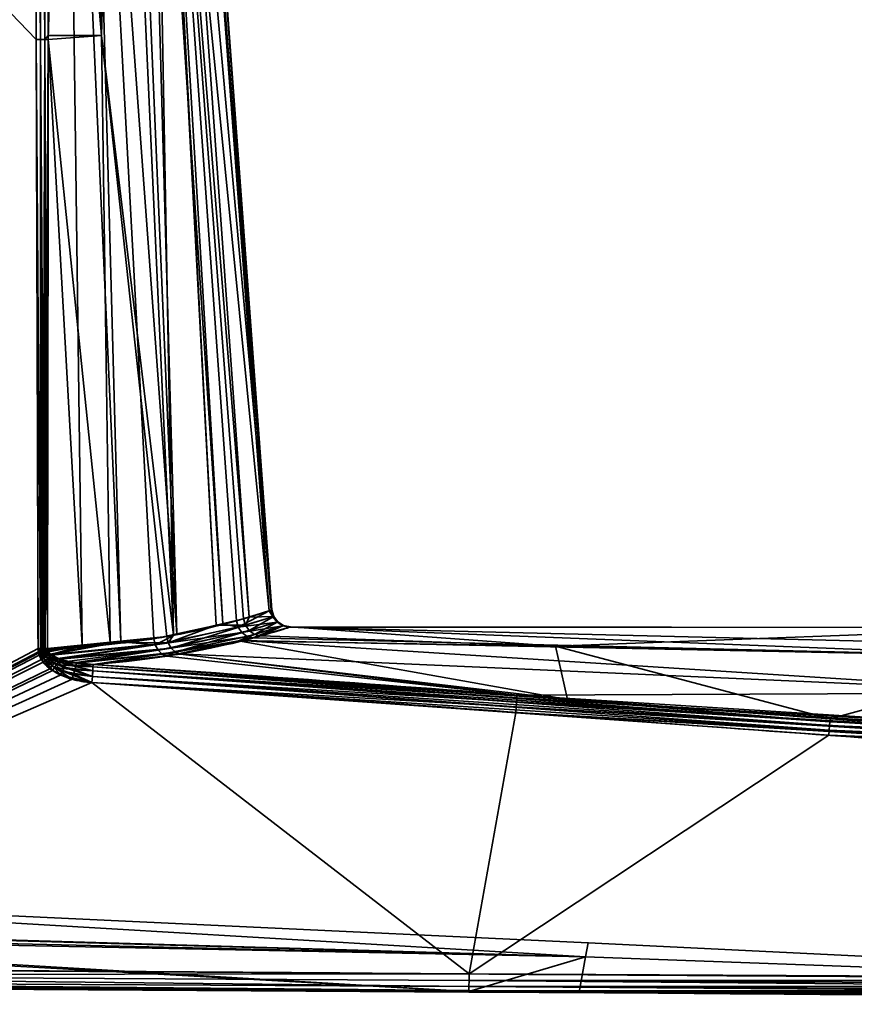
# Model space of a CAD drawing. Header units: millimetres. Extents: x -309 to 8059, y -96 to 57.
# Tile 3 of 99: x -248 to -225, y -93 to -67. Entities that reach past the tile are written whole.
import ezdxf

# ---------------------------------------------------------------- set-up
doc = ezdxf.new("R2010")
doc.units = ezdxf.units.MM
doc.layers.add('151', color=7, linetype='Continuous', true_color=0xffffff)

# ---------------------------------------------------------------- blocks, each defined once
blk = doc.blocks.new('UG_SURFACE_004')
at = {"layer": '151', "color": 251, "linetype": 'Continuous', "lineweight": 35}
for points in [[(-264, -50.3, 1115), (-264, -92.446, 1115), (-247.636, -83.789, 1115), (-247.684, -67.253, 1115)], [(-247.684, -67.253, 1115), (-247.744, -50.3, 1115), (-264, -50.3, 1115)], [(-264, -50.3, 1093), (-247.744, -50.3, 1093), (-247.684, -67.253, 1093)], [(-247.684, -67.253, 1093), (-247.636, -83.789, 1093), (-264, -92.446, 1093), (-264, -50.3, 1093)], [(-247.744, -50.3, 1115), (-247.684, -67.253, 1115), (-247.567, -67.253, 1114.986)], [(-247.567, -67.253, 1114.986), (-247.594, -50.3, 1114.974), (-247.744, -50.3, 1115)], [(-247.684, -67.253, 1093), (-247.744, -50.3, 1093), (-247.625, -50.3, 1093.014)], [(-247.625, -50.3, 1093.014), (-247.567, -67.253, 1093.014), (-247.684, -67.253, 1093)], [(-247.625, -50.3, 1093.014), (-247.596, -50.3, 1093.027), (-247.567, -67.253, 1093.014)], [(-247.596, -50.3, 1093.027), (-247.471, -50.3, 1093.081), (-247.455, -67.252, 1093.055)], [(-247.455, -67.252, 1093.055), (-247.567, -67.253, 1093.014), (-247.596, -50.3, 1093.027)], [(-247.579, -50.3, 1114.972), (-247.594, -50.3, 1114.974), (-247.567, -67.253, 1114.986)], [(-247.579, -50.3, 1114.972), (-247.567, -67.253, 1114.986), (-247.455, -67.252, 1114.944)], [(-247.455, -67.252, 1114.944), (-247.46, -50.3, 1114.906), (-247.579, -50.3, 1114.972)], [(-247.471, -50.3, 1093.081), (-247.459, -50.3, 1093.092), (-247.455, -67.252, 1093.055)], [(-247.432, -50.3, 1114.89), (-247.46, -50.3, 1114.906), (-247.455, -67.252, 1114.944)], [(-247.459, -50.3, 1093.092), (-247.348, -50.3, 1093.195), (-247.357, -67.252, 1093.122)], [(-247.357, -67.252, 1093.122), (-247.455, -67.252, 1093.055), (-247.459, -50.3, 1093.092)], [(-247.432, -50.3, 1114.89), (-247.455, -67.252, 1114.944), (-247.357, -67.145, 1114.878)], [(-247.357, -67.145, 1114.878), (-247.348, -50.3, 1114.805), (-247.432, -50.3, 1114.89)], [(-246.885, -50.3, 1094.032), (-246.442, -83.701, 1093.844), (-247.357, -67.252, 1093.122)], [(-247.348, -50.3, 1114.805), (-247.357, -67.145, 1114.878), (-245.913, -67.145, 1113.426)], [(-247.357, -67.252, 1093.122), (-247.348, -50.3, 1093.195), (-246.885, -50.3, 1094.032)], [(-245.913, -67.145, 1113.426), (-246.473, -50.3, 1113.145), (-247.348, -50.3, 1114.805)], [(-246.885, -50.3, 1094.032), (-246.296, -50.3, 1095.096), (-245.389, -83.604, 1094.712)], [(-245.389, -83.604, 1094.712), (-246.442, -83.701, 1093.844), (-246.885, -50.3, 1094.032)], [(-245.466, -50.3, 1111.238), (-246.473, -50.3, 1113.145), (-245.913, -67.145, 1113.426)], [(-246.296, -50.3, 1095.096), (-245.276, -50.3, 1096.939), (-243.869, -83.385, 1096.452)], [(-243.869, -83.385, 1096.452), (-244.492, -83.52, 1095.452), (-246.296, -50.3, 1095.096)], [(-244.492, -83.52, 1095.452), (-245.389, -83.604, 1094.712), (-246.296, -50.3, 1095.096)], [(-245.913, -67.145, 1113.426), (-243.959, -83.42, 1111.814), (-245.466, -50.3, 1111.238)], [(-244.566, -50.3, 1109.53), (-245.466, -50.3, 1111.238), (-243.959, -83.42, 1111.814)], [(-243.869, -83.385, 1096.452), (-245.276, -50.3, 1096.939), (-244.799, -50.3, 1097.801)], [(-244.799, -50.3, 1097.801), (-244.591, -50.3, 1098.902), (-242.62, -83.114, 1098.457)], [(-242.62, -83.114, 1098.457), (-243.869, -83.385, 1096.452), (-244.799, -50.3, 1097.801)], [(-244.591, -50.3, 1098.902), (-243.799, -50.3, 1103.086), (-241.36, -82.76, 1102.975)], [(-241.36, -82.76, 1102.975), (-242.248, -83.033, 1099.055), (-244.591, -50.3, 1098.902)], [(-242.248, -83.033, 1099.055), (-242.62, -83.114, 1098.457), (-244.591, -50.3, 1098.902)], [(-244.566, -50.3, 1109.53), (-243.959, -83.42, 1111.814), (-242.801, -83.151, 1109.764)], [(-242.801, -83.151, 1109.764), (-244.54, -50.3, 1109.361), (-244.566, -50.3, 1109.53)], [(-244.54, -50.3, 1109.361), (-242.055, -82.978, 1108.443), (-241.904, -82.931, 1107.623)], [(-244.54, -50.3, 1109.361), (-242.801, -83.151, 1109.764), (-242.055, -82.978, 1108.443)], [(-241.904, -82.931, 1107.623), (-244.227, -50.3, 1107.267), (-244.54, -50.3, 1109.361)], [(-244.227, -50.3, 1107.267), (-241.904, -82.931, 1107.623), (-241.285, -82.736, 1104.244)], [(-241.285, -82.736, 1104.244), (-243.688, -50.3, 1103.672), (-244.227, -50.3, 1107.267)], [(-241.306, -82.743, 1103.216), (-243.799, -50.3, 1103.086), (-243.688, -50.3, 1103.672)], [(-241.306, -82.743, 1103.216), (-241.36, -82.76, 1102.975), (-243.799, -50.3, 1103.086)], [(-243.688, -50.3, 1103.672), (-241.285, -82.736, 1104.244), (-241.306, -82.743, 1103.216)], [(-247.684, -67.253, 1115), (-247.636, -83.789, 1115), (-247.569, -83.789, 1114.994)], [(-247.569, -83.789, 1114.994), (-247.567, -67.253, 1114.986), (-247.684, -67.253, 1115)], [(-247.569, -83.789, 1093.006), (-247.684, -67.253, 1093), (-247.567, -67.253, 1093.014)], [(-247.569, -83.789, 1093.006), (-247.636, -83.789, 1093), (-247.684, -67.253, 1093)], [(-247.569, -83.789, 1114.994), (-247.547, -83.789, 1114.992), (-247.567, -67.253, 1114.986)], [(-247.567, -67.253, 1093.014), (-247.547, -83.789, 1093.008), (-247.569, -83.789, 1093.006)], [(-247.504, -83.789, 1114.98), (-247.455, -67.252, 1114.944), (-247.567, -67.253, 1114.986)], [(-247.567, -67.253, 1093.014), (-247.455, -67.252, 1093.055), (-247.461, -83.789, 1093.032)], [(-247.567, -67.253, 1114.986), (-247.547, -83.789, 1114.992), (-247.504, -83.789, 1114.98)], [(-247.461, -83.789, 1093.032), (-247.504, -83.789, 1093.02), (-247.567, -67.253, 1093.014)], [(-247.504, -83.789, 1093.02), (-247.547, -83.789, 1093.008), (-247.567, -67.253, 1093.014)], [(-247.504, -83.789, 1114.98), (-247.461, -83.789, 1114.968), (-247.455, -67.252, 1114.944)], [(-247.455, -67.252, 1114.944), (-247.461, -83.789, 1114.968), (-247.441, -83.788, 1114.959)], [(-247.441, -83.788, 1093.041), (-247.461, -83.789, 1093.032), (-247.455, -67.252, 1093.055)], [(-247.455, -67.252, 1114.944), (-247.357, -67.252, 1114.878), (-247.357, -67.145, 1114.878)], [(-247.441, -83.788, 1114.959), (-247.357, -67.252, 1114.878), (-247.455, -67.252, 1114.944)], [(-247.455, -67.252, 1093.055), (-247.357, -67.252, 1093.122), (-247.38, -83.788, 1093.07)], [(-247.38, -83.788, 1093.07), (-247.441, -83.788, 1093.041), (-247.455, -67.252, 1093.055)], [(-247.441, -83.788, 1114.959), (-247.38, -83.788, 1114.93), (-247.357, -67.252, 1114.878)], [(-246.442, -83.701, 1093.844), (-247.38, -83.788, 1093.07), (-247.357, -67.252, 1093.122)], [(-247.357, -67.252, 1114.878), (-247.38, -83.788, 1114.93), (-245.676, -83.617, 1113.461)], [(-245.913, -67.145, 1113.426), (-247.357, -67.145, 1114.878), (-247.357, -67.252, 1114.878)], [(-245.676, -83.617, 1113.461), (-245.913, -67.145, 1113.426), (-247.357, -67.252, 1114.878)], [(-245.913, -67.145, 1113.426), (-245.676, -83.617, 1113.461), (-244.143, -83.462, 1112.14)], [(-244.143, -83.462, 1112.14), (-243.959, -83.42, 1111.814), (-245.913, -67.145, 1113.426)], [(-242.2, -83.208, 1099.055), (-242.248, -83.033, 1099.055), (-241.36, -82.76, 1102.975)], [(-241.36, -82.76, 1102.975), (-241.258, -82.923, 1103.216), (-242.2, -83.208, 1099.055)], [(-241.237, -82.916, 1104.244), (-241.285, -82.736, 1104.244), (-241.904, -82.931, 1107.623)], [(-241.36, -82.76, 1102.975), (-241.306, -82.743, 1103.216), (-241.258, -82.923, 1103.216)], [(-241.306, -82.743, 1103.216), (-241.285, -82.736, 1104.244), (-241.237, -82.916, 1104.244)], [(-241.237, -82.916, 1104.244), (-241.258, -82.923, 1103.216), (-241.306, -82.743, 1103.216)], [(-243.869, -83.385, 1096.452), (-242.62, -83.114, 1098.457), (-242.2, -83.208, 1099.055), (-244.453, -83.688, 1095.441)], [(-242.007, -83.154, 1108.442), (-242.055, -82.978, 1108.443), (-242.801, -83.151, 1109.764)], [(-242.62, -83.114, 1098.457), (-242.248, -83.033, 1099.055), (-242.2, -83.208, 1099.055)], [(-242.2, -83.208, 1099.055), (-241.258, -82.923, 1103.216), (-241.147, -83.073, 1103.213)], [(-241.147, -83.073, 1103.213), (-242.099, -83.355, 1099.03), (-242.2, -83.208, 1099.055)], [(-242.099, -83.355, 1099.03), (-241.147, -83.073, 1103.213), (-240.99, -83.172, 1103.205)], [(-241.904, -82.931, 1107.623), (-242.055, -82.978, 1108.443), (-242.007, -83.154, 1108.442)], [(-241.904, -82.931, 1107.623), (-242.007, -83.154, 1108.442), (-241.237, -82.916, 1104.244)], [(-241.237, -82.916, 1104.244), (-242.007, -83.154, 1108.442), (-241.904, -83.301, 1108.464)], [(-241.904, -83.301, 1108.464), (-241.126, -83.066, 1104.245), (-241.237, -82.916, 1104.244)], [(-241.126, -83.066, 1104.245), (-241.904, -83.301, 1108.464), (-241.759, -83.402, 1108.506)], [(-241.759, -83.402, 1108.506), (-240.968, -83.165, 1104.248), (-241.126, -83.066, 1104.245)], [(-241.258, -82.923, 1103.216), (-241.237, -82.916, 1104.244), (-241.126, -83.066, 1104.245)], [(-241.126, -83.066, 1104.245), (-241.147, -83.073, 1103.213), (-241.258, -82.923, 1103.216)], [(-241.147, -83.073, 1103.213), (-241.126, -83.066, 1104.245), (-240.968, -83.165, 1104.248)], [(-240.968, -83.165, 1104.248), (-240.99, -83.172, 1103.205), (-241.147, -83.073, 1103.213)], [(-244.453, -83.688, 1095.441), (-244.492, -83.52, 1095.452), (-243.869, -83.385, 1096.452)], [(-244.453, -83.688, 1095.441), (-242.2, -83.208, 1099.055), (-242.099, -83.355, 1099.03)], [(-242.099, -83.355, 1099.03), (-244.376, -83.834, 1095.392), (-244.453, -83.688, 1095.441)], [(-244.376, -83.834, 1095.392), (-242.099, -83.355, 1099.03), (-241.957, -83.457, 1098.984)], [(-244.103, -83.63, 1112.148), (-242.007, -83.154, 1108.442), (-242.801, -83.151, 1109.764)], [(-242.801, -83.151, 1109.764), (-243.959, -83.42, 1111.814), (-244.103, -83.63, 1112.148)], [(-242.007, -83.154, 1108.442), (-244.103, -83.63, 1112.148), (-244.021, -83.776, 1112.194)], [(-244.021, -83.776, 1112.194), (-241.904, -83.301, 1108.464), (-242.007, -83.154, 1108.442)], [(-241.904, -83.301, 1108.464), (-244.021, -83.776, 1112.194), (-243.908, -83.882, 1112.272)], [(-243.908, -83.882, 1112.272), (-241.759, -83.402, 1108.506), (-241.904, -83.301, 1108.464)], [(-242.189, -83.578, 1109.604), (-241.759, -83.402, 1108.506), (-243.908, -83.882, 1112.272)], [(-242.189, -83.578, 1109.604), (-241.591, -83.443, 1108.562), (-241.759, -83.402, 1108.506)], [(-240.99, -83.172, 1103.205), (-241.957, -83.457, 1098.984), (-242.099, -83.355, 1099.03)], [(-241.793, -83.499, 1098.922), (-241.957, -83.457, 1098.984), (-240.99, -83.172, 1103.205)], [(-240.99, -83.172, 1103.205), (-240.807, -83.206, 1103.195), (-241.793, -83.499, 1098.922)], [(-219.996, -84.025, 1098.166), (-241.793, -83.499, 1098.922), (-240.807, -83.206, 1103.195)], [(-240.968, -83.165, 1104.248), (-241.759, -83.402, 1108.506), (-241.591, -83.443, 1108.562)], [(-241.591, -83.443, 1108.562), (-240.785, -83.199, 1104.251), (-240.968, -83.165, 1104.248)], [(-240.785, -83.199, 1104.251), (-241.591, -83.443, 1108.562), (-233.588, -83.725, 1109.694)], [(-240.99, -83.172, 1103.205), (-240.968, -83.165, 1104.248), (-240.79, -83.201, 1103.999)], [(-240.79, -83.201, 1103.999), (-240.807, -83.206, 1103.195), (-240.99, -83.172, 1103.205)], [(-240.968, -83.165, 1104.248), (-240.785, -83.199, 1104.251), (-240.79, -83.201, 1103.999)], [(-240.807, -83.206, 1103.195), (-240.79, -83.201, 1103.999), (-220.093, -83.211, 1103.999)], [(-220.093, -83.211, 1103.999), (-192.639, -84.375, 1098.026), (-240.807, -83.206, 1103.195)], [(-240.807, -83.206, 1103.195), (-192.639, -84.375, 1098.026), (-219.996, -84.025, 1098.166)], [(-220.093, -83.211, 1103.999), (-240.79, -83.201, 1103.999), (-240.785, -83.199, 1104.251)], [(-220.093, -83.211, 1103.999), (-240.785, -83.199, 1104.251), (-233.588, -83.725, 1109.694)], [(-233.588, -83.725, 1109.694), (-219.996, -84.024, 1109.832), (-220.093, -83.211, 1103.999)], [(-245.676, -83.617, 1113.461), (-247.38, -83.788, 1114.93), (-247.368, -83.85, 1114.927)], [(-247.368, -83.85, 1114.927), (-247.303, -83.936, 1114.911), (-245.676, -83.617, 1113.461)], [(-247.303, -83.936, 1114.911), (-247.275, -83.953, 1114.904), (-245.676, -83.617, 1113.461)], [(-247.277, -83.953, 1093.096), (-246.442, -83.701, 1093.844), (-245.389, -83.604, 1094.712)], [(-245.389, -83.604, 1094.712), (-244.453, -83.688, 1095.441), (-247.277, -83.953, 1093.096)], [(-247.275, -83.953, 1114.904), (-244.103, -83.63, 1112.148), (-245.676, -83.617, 1113.461)], [(-244.103, -83.63, 1112.148), (-247.275, -83.953, 1114.904), (-247.101, -84.056, 1114.858)], [(-247.101, -84.056, 1114.858), (-244.021, -83.776, 1112.194), (-244.103, -83.63, 1112.148)], [(-244.103, -83.63, 1112.148), (-244.143, -83.462, 1112.14), (-245.676, -83.617, 1113.461)], [(-245.389, -83.604, 1094.712), (-244.492, -83.52, 1095.452), (-244.453, -83.688, 1095.441)], [(-241.957, -83.457, 1098.984), (-244.267, -83.94, 1095.311), (-244.376, -83.834, 1095.392)], [(-244.267, -83.94, 1095.311), (-241.957, -83.457, 1098.984), (-242.128, -83.57, 1098.392)], [(-242.128, -83.57, 1098.392), (-243.828, -83.928, 1095.703), (-244.267, -83.94, 1095.311)], [(-243.959, -83.42, 1111.814), (-244.143, -83.462, 1112.14), (-244.103, -83.63, 1112.148)], [(-243.908, -83.882, 1112.272), (-243.777, -83.935, 1112.371), (-242.189, -83.578, 1109.604)], [(-219.88, -84.991, 1095.494), (-243.828, -83.928, 1095.703), (-242.128, -83.57, 1098.392)], [(-242.189, -83.578, 1109.604), (-243.777, -83.935, 1112.371), (-233.261, -85.17, 1114.677)], [(-241.591, -83.443, 1108.562), (-242.189, -83.578, 1109.604), (-233.588, -83.725, 1109.694)], [(-233.261, -85.17, 1114.677), (-233.588, -83.725, 1109.694), (-242.189, -83.578, 1109.604)], [(-241.957, -83.457, 1098.984), (-241.793, -83.499, 1098.922), (-242.128, -83.57, 1098.392)], [(-219.996, -84.025, 1098.166), (-242.128, -83.57, 1098.392), (-241.793, -83.499, 1098.922)], [(-242.128, -83.57, 1098.392), (-219.996, -84.025, 1098.166), (-219.88, -84.991, 1095.494)], [(-264, -92.446, 1115), (-247.621, -83.912, 1115), (-247.636, -83.789, 1115)], [(-247.636, -83.789, 1093), (-247.628, -83.88, 1093), (-264, -92.446, 1093)], [(-247.628, -83.88, 1093), (-247.604, -83.967, 1093), (-264, -92.446, 1093)], [(-264, -92.446, 1115), (-247.545, -84.087, 1115), (-247.621, -83.912, 1115)], [(-247.569, -83.789, 1114.994), (-247.636, -83.789, 1115), (-247.621, -83.912, 1115)], [(-247.628, -83.88, 1093), (-247.636, -83.789, 1093), (-247.569, -83.789, 1093.006)], [(-247.569, -83.789, 1093.006), (-247.561, -83.868, 1093.005), (-247.628, -83.88, 1093)], [(-247.604, -83.967, 1093), (-247.628, -83.88, 1093), (-247.561, -83.868, 1093.005)], [(-247.621, -83.912, 1115), (-247.554, -83.896, 1114.995), (-247.569, -83.789, 1114.994)], [(-247.554, -83.896, 1114.995), (-247.621, -83.912, 1115), (-247.545, -84.087, 1115)], [(-247.561, -83.868, 1093.005), (-247.538, -83.944, 1093.005), (-247.604, -83.967, 1093)], [(-247.547, -83.789, 1114.992), (-247.569, -83.789, 1114.994), (-247.554, -83.896, 1114.995)], [(-247.561, -83.868, 1093.005), (-247.569, -83.789, 1093.006), (-247.547, -83.789, 1093.008)], [(-247.496, -83.856, 1093.018), (-247.561, -83.868, 1093.005), (-247.547, -83.789, 1093.008)], [(-247.561, -83.868, 1093.005), (-247.496, -83.856, 1093.018), (-247.474, -83.921, 1093.019)], [(-247.474, -83.921, 1093.019), (-247.538, -83.944, 1093.005), (-247.561, -83.868, 1093.005)], [(-247.554, -83.896, 1114.995), (-247.49, -83.88, 1114.981), (-247.504, -83.789, 1114.98)], [(-247.504, -83.789, 1114.98), (-247.547, -83.789, 1114.992), (-247.554, -83.896, 1114.995)], [(-247.49, -83.88, 1114.981), (-247.554, -83.896, 1114.995), (-247.481, -84.047, 1114.994)], [(-247.545, -84.087, 1115), (-247.481, -84.047, 1114.994), (-247.554, -83.896, 1114.995)], [(-247.547, -83.789, 1093.008), (-247.504, -83.789, 1093.02), (-247.496, -83.856, 1093.018)], [(-247.538, -83.944, 1093.005), (-247.474, -83.921, 1093.019), (-247.37, -84.06, 1093.026)], [(-247.461, -83.789, 1114.968), (-247.504, -83.789, 1114.98), (-247.49, -83.88, 1114.981)], [(-247.496, -83.856, 1093.018), (-247.504, -83.789, 1093.02), (-247.461, -83.789, 1093.032)], [(-247.461, -83.789, 1093.032), (-247.433, -83.844, 1093.041), (-247.496, -83.856, 1093.018)], [(-247.496, -83.856, 1093.018), (-247.433, -83.844, 1093.041), (-247.412, -83.898, 1093.043)], [(-247.412, -83.898, 1093.043), (-247.474, -83.921, 1093.019), (-247.496, -83.856, 1093.018)], [(-247.461, -83.789, 1114.968), (-247.49, -83.88, 1114.981), (-247.427, -83.864, 1114.959)], [(-247.427, -83.864, 1114.959), (-247.49, -83.88, 1114.981), (-247.418, -84.008, 1114.977)], [(-247.481, -84.047, 1114.994), (-247.418, -84.008, 1114.977), (-247.49, -83.88, 1114.981)], [(-247.474, -83.921, 1093.019), (-247.412, -83.898, 1093.043), (-247.312, -84.014, 1093.057)], [(-247.312, -84.014, 1093.057), (-247.37, -84.06, 1093.026), (-247.474, -83.921, 1093.019)], [(-247.427, -83.864, 1114.959), (-247.441, -83.788, 1114.959), (-247.461, -83.789, 1114.968)], [(-247.461, -83.789, 1093.032), (-247.441, -83.788, 1093.041), (-247.433, -83.844, 1093.041)], [(-247.38, -83.788, 1114.93), (-247.441, -83.788, 1114.959), (-247.427, -83.864, 1114.959)], [(-247.433, -83.844, 1093.041), (-247.441, -83.788, 1093.041), (-247.38, -83.788, 1093.07)], [(-247.38, -83.788, 1093.07), (-247.374, -83.834, 1093.071), (-247.433, -83.844, 1093.041)], [(-247.412, -83.898, 1093.043), (-247.433, -83.844, 1093.041), (-247.374, -83.834, 1093.071)], [(-247.427, -83.864, 1114.959), (-247.368, -83.85, 1114.927), (-247.38, -83.788, 1114.93)], [(-247.368, -83.85, 1114.927), (-247.427, -83.864, 1114.959), (-247.359, -83.971, 1114.949)], [(-247.418, -84.008, 1114.977), (-247.359, -83.971, 1114.949), (-247.427, -83.864, 1114.959)], [(-247.374, -83.834, 1093.071), (-247.354, -83.877, 1093.076), (-247.412, -83.898, 1093.043)], [(-247.312, -84.014, 1093.057), (-247.412, -83.898, 1093.043), (-247.354, -83.877, 1093.076)], [(-247.374, -83.834, 1093.071), (-247.38, -83.788, 1093.07), (-246.442, -83.701, 1093.844)], [(-247.354, -83.877, 1093.076), (-247.374, -83.834, 1093.071), (-246.442, -83.701, 1093.844)], [(-247.359, -83.971, 1114.949), (-247.303, -83.936, 1114.911), (-247.368, -83.85, 1114.927)], [(-247.275, -83.953, 1114.904), (-247.303, -83.936, 1114.911), (-247.359, -83.971, 1114.949)], [(-246.442, -83.701, 1093.844), (-247.277, -83.953, 1093.096), (-247.354, -83.877, 1093.076)], [(-247.354, -83.877, 1093.076), (-247.277, -83.953, 1093.096), (-247.312, -84.014, 1093.057)], [(-247.259, -83.971, 1093.101), (-247.277, -83.953, 1093.096), (-244.453, -83.688, 1095.441)], [(-247.042, -84.079, 1093.157), (-247.259, -83.971, 1093.101), (-244.453, -83.688, 1095.441)], [(-244.021, -83.776, 1112.194), (-247.101, -84.056, 1114.858), (-246.851, -84.137, 1114.792)], [(-244.453, -83.688, 1095.441), (-244.376, -83.834, 1095.392), (-247.042, -84.079, 1093.157)], [(-246.6, -84.185, 1093.277), (-247.042, -84.079, 1093.157), (-244.376, -83.834, 1095.392)], [(-244.021, -83.776, 1112.194), (-246.851, -84.137, 1114.792), (-246.589, -84.168, 1114.718)], [(-244.376, -83.834, 1095.392), (-244.267, -83.94, 1095.311), (-246.6, -84.185, 1093.277)], [(-246.591, -84.187, 1093.28), (-246.6, -84.185, 1093.277), (-244.267, -83.94, 1095.311)], [(-246.14, -84.221, 1093.406), (-246.591, -84.187, 1093.28), (-244.267, -83.94, 1095.311)], [(-246.589, -84.168, 1114.718), (-243.908, -83.882, 1112.272), (-244.021, -83.776, 1112.194)], [(-243.908, -83.882, 1112.272), (-246.589, -84.168, 1114.718), (-246.14, -84.221, 1114.594)], [(-246.14, -84.221, 1114.594), (-243.777, -83.935, 1112.371), (-243.908, -83.882, 1112.272)], [(-243.777, -83.935, 1112.371), (-246.14, -84.221, 1114.594), (-233.261, -85.17, 1114.677)], [(-244.267, -83.94, 1095.311), (-244.142, -83.995, 1095.206), (-246.14, -84.221, 1093.406)], [(-243.828, -83.928, 1095.703), (-244.142, -83.995, 1095.206), (-244.267, -83.94, 1095.311)], [(-234.627, -85.05, 1093.33), (-244.142, -83.995, 1095.206), (-243.828, -83.928, 1095.703)], [(-243.828, -83.928, 1095.703), (-219.88, -84.991, 1095.494), (-234.627, -85.05, 1093.33)], [(-233.588, -83.725, 1109.694), (-233.261, -85.17, 1114.677), (-226.132, -85.696, 1114.722)], [(-226.132, -85.696, 1114.722), (-219.996, -84.024, 1109.832), (-233.588, -83.725, 1109.694)], [(-247.604, -83.967, 1093), (-247.494, -84.159, 1093), (-264, -92.446, 1093)], [(-247.312, -84.334, 1115), (-247.545, -84.087, 1115), (-264, -92.446, 1115)], [(-264, -92.446, 1093), (-247.494, -84.159, 1093), (-247.244, -84.382, 1093)], [(-247.494, -84.159, 1093), (-247.604, -83.967, 1093), (-247.538, -83.944, 1093.005)], [(-247.481, -84.047, 1114.994), (-247.545, -84.087, 1115), (-247.312, -84.334, 1115)], [(-247.538, -83.944, 1093.005), (-247.431, -84.109, 1093.006), (-247.494, -84.159, 1093)], [(-247.37, -84.06, 1093.026), (-247.431, -84.109, 1093.006), (-247.538, -83.944, 1093.005)], [(-247.244, -84.382, 1093), (-247.494, -84.159, 1093), (-247.431, -84.109, 1093.006)], [(-247.418, -84.008, 1114.977), (-247.481, -84.047, 1114.994), (-247.254, -84.258, 1114.991)], [(-247.312, -84.334, 1115), (-247.254, -84.258, 1114.991), (-247.481, -84.047, 1114.994)], [(-247.431, -84.109, 1093.006), (-247.37, -84.06, 1093.026), (-247.134, -84.217, 1093.041)], [(-247.431, -84.109, 1093.006), (-247.188, -84.298, 1093.01), (-247.244, -84.382, 1093)], [(-247.134, -84.217, 1093.041), (-247.188, -84.298, 1093.01), (-247.431, -84.109, 1093.006)], [(-247.359, -83.971, 1114.949), (-247.418, -84.008, 1114.977), (-247.198, -84.184, 1114.963)], [(-247.254, -84.258, 1114.991), (-247.198, -84.184, 1114.963), (-247.418, -84.008, 1114.977)], [(-247.37, -84.06, 1093.026), (-247.312, -84.014, 1093.057), (-247.085, -84.143, 1093.091)], [(-247.085, -84.143, 1093.091), (-247.134, -84.217, 1093.041), (-247.37, -84.06, 1093.026)], [(-247.275, -83.953, 1114.904), (-247.359, -83.971, 1114.949), (-247.146, -84.116, 1114.918)], [(-247.198, -84.184, 1114.963), (-247.146, -84.116, 1114.918), (-247.359, -83.971, 1114.949)], [(-247.277, -83.953, 1093.096), (-247.259, -83.971, 1093.101), (-247.312, -84.014, 1093.057)], [(-247.085, -84.143, 1093.091), (-247.312, -84.014, 1093.057), (-247.259, -83.971, 1093.101)], [(-247.146, -84.116, 1114.918), (-247.101, -84.056, 1114.858), (-247.275, -83.953, 1114.904)], [(-247.259, -83.971, 1093.101), (-247.042, -84.079, 1093.157), (-247.085, -84.143, 1093.091)], [(-247.198, -84.184, 1114.963), (-247.254, -84.258, 1114.991), (-246.972, -84.399, 1114.986)], [(-247.146, -84.116, 1114.918), (-247.198, -84.184, 1114.963), (-246.926, -84.298, 1114.945)], [(-246.972, -84.399, 1114.986), (-246.926, -84.298, 1114.945), (-247.198, -84.184, 1114.963)], [(-247.101, -84.056, 1114.858), (-247.146, -84.116, 1114.918), (-246.885, -84.209, 1114.879)], [(-246.926, -84.298, 1114.945), (-246.885, -84.209, 1114.879), (-247.146, -84.116, 1114.918)], [(-247.134, -84.217, 1093.041), (-247.085, -84.143, 1093.091), (-246.612, -84.262, 1093.165)], [(-246.885, -84.209, 1114.879), (-246.851, -84.137, 1114.792), (-247.101, -84.056, 1114.858)], [(-246.612, -84.262, 1093.165), (-247.085, -84.143, 1093.091), (-247.042, -84.079, 1093.157)], [(-247.042, -84.079, 1093.157), (-246.6, -84.185, 1093.277), (-246.612, -84.262, 1093.165)], [(-246.885, -84.209, 1114.879), (-246.926, -84.298, 1114.945), (-246.151, -84.393, 1114.885)], [(-246.589, -84.168, 1114.718), (-246.851, -84.137, 1114.792), (-246.885, -84.209, 1114.879)], [(-246.885, -84.209, 1114.879), (-246.144, -84.282, 1114.754), (-246.589, -84.168, 1114.718)], [(-246.151, -84.393, 1114.885), (-246.144, -84.282, 1114.754), (-246.885, -84.209, 1114.879)], [(-246.6, -84.185, 1093.277), (-246.591, -84.187, 1093.28), (-246.612, -84.262, 1093.165)], [(-246.144, -84.282, 1093.246), (-246.612, -84.262, 1093.165), (-246.591, -84.187, 1093.28)], [(-246.591, -84.187, 1093.28), (-246.14, -84.221, 1093.406), (-246.144, -84.282, 1093.246)], [(-246.144, -84.282, 1114.754), (-246.14, -84.221, 1114.594), (-246.589, -84.168, 1114.718)], [(-234.627, -85.05, 1093.33), (-246.14, -84.221, 1093.406), (-244.142, -83.995, 1095.206)], [(-219.996, -84.024, 1109.832), (-226.132, -85.696, 1114.722), (-193.01, -87.145, 1114.816)], [(-264, -92.446, 1115), (-247.021, -84.505, 1115), (-247.312, -84.334, 1115)], [(-264, -92.446, 1093), (-247.244, -84.382, 1093), (-246.714, -84.618, 1093)], [(-247.254, -84.258, 1114.991), (-247.312, -84.334, 1115), (-247.021, -84.505, 1115)], [(-247.021, -84.505, 1115), (-246.972, -84.399, 1114.986), (-247.254, -84.258, 1114.991)], [(-246.714, -84.618, 1093), (-247.244, -84.382, 1093), (-247.188, -84.298, 1093.01)], [(-247.188, -84.298, 1093.01), (-247.134, -84.217, 1093.041), (-246.641, -84.364, 1093.076)], [(-247.188, -84.298, 1093.01), (-246.676, -84.486, 1093.019), (-246.714, -84.618, 1093)], [(-246.641, -84.364, 1093.076), (-246.676, -84.486, 1093.019), (-247.188, -84.298, 1093.01)], [(-246.612, -84.262, 1093.165), (-246.641, -84.364, 1093.076), (-247.134, -84.217, 1093.041)], [(-246.972, -84.399, 1114.986), (-247.021, -84.505, 1115), (-246.172, -84.711, 1115)], [(-246.926, -84.298, 1114.945), (-246.972, -84.399, 1114.986), (-246.161, -84.542, 1114.97)], [(-246.172, -84.711, 1115), (-246.161, -84.542, 1114.97), (-246.972, -84.399, 1114.986)], [(-246.161, -84.542, 1114.97), (-246.151, -84.393, 1114.885), (-246.926, -84.298, 1114.945)], [(-246.161, -84.542, 1093.03), (-246.676, -84.486, 1093.019), (-246.641, -84.364, 1093.076)], [(-246.151, -84.393, 1093.115), (-246.641, -84.364, 1093.076), (-246.612, -84.262, 1093.165)], [(-246.641, -84.364, 1093.076), (-246.151, -84.393, 1093.115), (-246.161, -84.542, 1093.03)], [(-246.612, -84.262, 1093.165), (-246.144, -84.282, 1093.246), (-246.151, -84.393, 1093.115)], [(-226.145, -85.88, 1114.925), (-246.151, -84.393, 1114.885), (-246.161, -84.542, 1114.97)], [(-246.161, -84.542, 1093.03), (-246.151, -84.393, 1093.115), (-234.64, -85.233, 1093.091)], [(-226.137, -85.774, 1114.837), (-246.144, -84.282, 1114.754), (-246.151, -84.393, 1114.885)], [(-246.151, -84.393, 1093.115), (-246.144, -84.282, 1093.246), (-234.632, -85.123, 1093.196)], [(-246.151, -84.393, 1114.885), (-226.145, -85.88, 1114.925), (-226.137, -85.774, 1114.837)], [(-234.632, -85.123, 1093.196), (-234.64, -85.233, 1093.091), (-246.151, -84.393, 1093.115)], [(-233.261, -85.17, 1114.677), (-246.14, -84.221, 1114.594), (-246.144, -84.282, 1114.754)], [(-246.144, -84.282, 1093.246), (-246.14, -84.221, 1093.406), (-234.627, -85.05, 1093.33)], [(-246.144, -84.282, 1114.754), (-226.137, -85.774, 1114.837), (-233.261, -85.17, 1114.677)], [(-234.627, -85.05, 1093.33), (-234.632, -85.123, 1093.196), (-246.144, -84.282, 1093.246)], [(-246.172, -84.711, 1115), (-247.021, -84.505, 1115), (-264, -92.446, 1115)], [(-235.933, -92.621, 1093), (-264, -92.446, 1093), (-246.714, -84.618, 1093), (-246.172, -84.711, 1093)], [(-226.164, -86.142, 1115), (-246.172, -84.711, 1115), (-264, -92.446, 1115), (-235.933, -92.621, 1115)], [(-246.172, -84.711, 1093), (-246.714, -84.618, 1093), (-246.676, -84.486, 1093.019)], [(-246.676, -84.486, 1093.019), (-246.161, -84.542, 1093.03), (-246.172, -84.711, 1093)], [(-226.154, -86.006, 1114.981), (-246.161, -84.542, 1114.97), (-246.172, -84.711, 1115)], [(-246.172, -84.711, 1093), (-246.161, -84.542, 1093.03), (-234.65, -85.369, 1093.023)], [(-246.172, -84.711, 1115), (-226.164, -86.142, 1115), (-226.154, -86.006, 1114.981)], [(-234.65, -85.369, 1093.023), (-234.661, -85.519, 1093), (-246.172, -84.711, 1093)], [(-235.933, -92.621, 1093), (-246.172, -84.711, 1093), (-234.661, -85.519, 1093)], [(-246.161, -84.542, 1114.97), (-226.154, -86.006, 1114.981), (-226.145, -85.88, 1114.925)], [(-234.64, -85.233, 1093.091), (-234.65, -85.369, 1093.023), (-246.161, -84.542, 1093.03)], [(-219.88, -84.991, 1095.494), (-219.731, -85.993, 1093.264), (-234.627, -85.05, 1093.33)], [(-234.65, -85.369, 1093.023), (-234.64, -85.233, 1093.091), (-201.521, -87.32, 1093.048)], [(-234.64, -85.233, 1093.091), (-234.632, -85.123, 1093.196), (-201.52, -87.225, 1093.107)], [(-201.52, -87.225, 1093.107), (-201.521, -87.32, 1093.048), (-234.64, -85.233, 1093.091)], [(-234.632, -85.123, 1093.196), (-234.627, -85.05, 1093.33), (-219.731, -85.993, 1093.264)], [(-201.52, -87.225, 1093.107), (-234.632, -85.123, 1093.196), (-219.731, -85.993, 1093.264)], [(-226.137, -85.774, 1114.837), (-226.132, -85.696, 1114.722), (-233.261, -85.17, 1114.677)], [(-234.661, -85.519, 1093), (-201.525, -87.534, 1093), (-201.5, -92.8, 1093), (-235.933, -92.621, 1093)], [(-234.661, -85.519, 1093), (-234.65, -85.369, 1093.023), (-201.523, -87.424, 1093.012)], [(-201.523, -87.424, 1093.012), (-201.525, -87.534, 1093), (-234.661, -85.519, 1093)], [(-201.521, -87.32, 1093.048), (-201.523, -87.424, 1093.012), (-234.65, -85.369, 1093.023)], [(-226.137, -85.774, 1114.837), (-226.145, -85.88, 1114.925), (-193.01, -87.319, 1114.952)], [(-193.01, -87.145, 1114.816), (-226.132, -85.696, 1114.722), (-226.137, -85.774, 1114.837)], [(-226.137, -85.774, 1114.837), (-193.01, -87.224, 1114.893), (-193.01, -87.145, 1114.816)], [(-193.01, -87.319, 1114.952), (-193.01, -87.224, 1114.893), (-226.137, -85.774, 1114.837)], [(-193.01, -87.423, 1114.988), (-226.154, -86.006, 1114.981), (-226.164, -86.142, 1115)], [(-226.145, -85.88, 1114.925), (-226.154, -86.006, 1114.981), (-193.01, -87.423, 1114.988)], [(-193.01, -87.423, 1114.988), (-193.01, -87.319, 1114.952), (-226.145, -85.88, 1114.925)], [(-235.933, -92.621, 1115), (-201.5, -92.8, 1115), (-193.01, -87.533, 1115), (-226.164, -86.142, 1115)], [(-226.164, -86.142, 1115), (-193.01, -87.533, 1115), (-193.01, -87.423, 1114.988)], [(-264.012, -90.311, 1104), (-232.699, -91.775, 1104), (-232.768, -92.155, 1109.564)], [(-232.768, -92.155, 1109.564), (-264.008, -91.279, 1109.683), (-264.012, -90.311, 1104)], [(-264.012, -90.311, 1104), (-264.008, -91.24, 1098.31), (-232.768, -92.155, 1098.436)], [(-232.699, -91.775, 1104), (-264.012, -90.311, 1104), (-264.012, -90.311, 1104)], [(-232.768, -92.155, 1098.436), (-232.699, -91.775, 1104), (-264.012, -90.311, 1104)], [(-232.768, -92.155, 1098.436), (-264.008, -91.24, 1098.31), (-264.007, -91.439, 1097.089)], [(-264.007, -91.536, 1111.195), (-264.008, -91.279, 1109.683), (-232.768, -92.155, 1109.564)], [(-264.007, -91.439, 1097.089), (-264.002, -92.887, 1093.736), (-235.936, -93.1, 1093.644)], [(-235.936, -93.1, 1093.644), (-232.768, -92.155, 1098.436), (-264.007, -91.439, 1097.089)], [(-264.007, -91.536, 1111.195), (-232.768, -92.155, 1109.564), (-235.936, -93.1, 1114.356)], [(-235.936, -93.1, 1114.356), (-264.002, -92.887, 1114.264), (-264.007, -91.536, 1111.195)], [(-232.699, -91.775, 1104), (-232.768, -92.155, 1098.436), (-201.521, -93.299, 1098.581)], [(-201.521, -93.299, 1109.419), (-232.768, -92.155, 1109.564), (-232.699, -91.775, 1104)], [(-201.521, -93.299, 1098.581), (-201.521, -93.299, 1104), (-232.699, -91.775, 1104)], [(-232.699, -91.775, 1104), (-201.521, -93.299, 1104), (-201.521, -93.299, 1109.419)], [(-232.768, -92.155, 1109.564), (-232.945, -93.117, 1114.368), (-235.936, -93.1, 1114.356)], [(-235.936, -93.1, 1093.644), (-232.945, -93.117, 1093.632), (-232.768, -92.155, 1098.436)], [(-201.521, -93.3, 1114.5), (-232.945, -93.117, 1114.368), (-232.768, -92.155, 1109.564)], [(-232.768, -92.155, 1098.436), (-232.945, -93.117, 1093.632), (-201.521, -93.3, 1093.5)], [(-201.521, -93.3, 1093.5), (-201.521, -93.299, 1098.581), (-232.768, -92.155, 1098.436)], [(-232.768, -92.155, 1109.564), (-201.521, -93.299, 1109.419), (-201.521, -93.3, 1114.5)], [(-235.933, -92.621, 1115), (-264, -92.446, 1115), (-264.001, -92.647, 1114.958)], [(-264.001, -92.647, 1093.042), (-264, -92.446, 1093), (-235.933, -92.621, 1093)], [(-264.001, -92.647, 1114.958), (-235.934, -92.803, 1114.966), (-235.933, -92.621, 1115)], [(-235.933, -92.621, 1093), (-235.934, -92.803, 1093.034), (-264.001, -92.647, 1093.042)], [(-235.934, -92.803, 1114.966), (-264.001, -92.647, 1114.958), (-264.001, -92.648, 1114.957)], [(-264.001, -92.648, 1093.043), (-264.001, -92.647, 1093.042), (-235.934, -92.803, 1093.034)], [(-264.001, -92.648, 1114.957), (-235.935, -92.96, 1114.867), (-235.934, -92.803, 1114.966)], [(-264.001, -92.648, 1114.957), (-264.001, -92.814, 1114.839), (-235.935, -92.96, 1114.867)], [(-264.001, -92.648, 1093.043), (-235.934, -92.803, 1093.034), (-235.935, -92.96, 1093.132)], [(-235.935, -92.96, 1093.132), (-264.001, -92.814, 1093.161), (-264.001, -92.648, 1093.043)], [(-201.5, -92.8, 1115), (-235.933, -92.621, 1115), (-235.934, -92.803, 1114.966)], [(-235.934, -92.803, 1093.034), (-235.933, -92.621, 1093), (-201.5, -92.8, 1093)], [(-264.001, -92.814, 1114.839), (-264.002, -92.919, 1114.664), (-235.936, -93.07, 1114.719)], [(-235.936, -93.07, 1093.281), (-264.002, -92.919, 1093.336), (-264.001, -92.815, 1093.163)], [(-264.002, -92.943, 1114.456), (-264.002, -92.887, 1114.264), (-235.936, -93.1, 1114.356)], [(-235.936, -93.1, 1093.644), (-264.002, -92.887, 1093.736), (-264.002, -92.943, 1093.544)], [(-235.936, -93.07, 1114.719), (-264.002, -92.919, 1114.664), (-264.002, -92.919, 1114.66)], [(-264.002, -92.919, 1114.66), (-235.936, -93.119, 1114.54), (-235.936, -93.07, 1114.719)], [(-264.002, -92.919, 1114.66), (-264.002, -92.945, 1114.46), (-235.936, -93.119, 1114.54)], [(-264.002, -92.919, 1093.336), (-235.936, -93.07, 1093.281), (-235.936, -93.119, 1093.46)], [(-235.936, -93.119, 1093.46), (-264.002, -92.945, 1093.54), (-264.002, -92.919, 1093.336)], [(-264.002, -92.945, 1114.46), (-264.002, -92.943, 1114.456), (-235.936, -93.1, 1114.356)], [(-235.936, -93.1, 1093.644), (-264.002, -92.943, 1093.544), (-264.002, -92.945, 1093.54)], [(-235.936, -93.1, 1114.356), (-235.936, -93.119, 1114.54), (-264.002, -92.945, 1114.46)], [(-264.002, -92.945, 1093.54), (-235.936, -93.119, 1093.46), (-235.936, -93.1, 1093.644)], [(-235.936, -93.07, 1114.719), (-235.935, -92.96, 1114.867), (-264.001, -92.814, 1114.839)], [(-264.001, -92.815, 1093.163), (-264.001, -92.814, 1093.161), (-235.935, -92.96, 1093.132)], [(-264.001, -92.815, 1093.163), (-235.935, -92.96, 1093.132), (-235.936, -93.07, 1093.281)], [(-235.935, -92.96, 1114.867), (-235.936, -93.07, 1114.719), (-201.501, -93.204, 1114.794)], [(-235.936, -93.07, 1093.281), (-235.935, -92.96, 1093.132), (-201.501, -93.094, 1093.096)], [(-235.934, -92.803, 1114.966), (-235.935, -92.96, 1114.867), (-201.501, -93.094, 1114.905)], [(-235.935, -92.96, 1093.132), (-235.934, -92.803, 1093.034), (-201.5, -92.955, 1093.024)], [(-201.5, -92.955, 1093.024), (-201.501, -93.094, 1093.096), (-235.935, -92.96, 1093.132)], [(-201.501, -93.204, 1114.794), (-201.501, -93.094, 1114.905), (-235.935, -92.96, 1114.867)], [(-235.934, -92.803, 1114.966), (-201.5, -92.955, 1114.976), (-201.5, -92.8, 1115)], [(-201.5, -92.8, 1093), (-201.5, -92.955, 1093.024), (-235.934, -92.803, 1093.034)], [(-201.501, -93.094, 1114.905), (-201.5, -92.955, 1114.976), (-235.934, -92.803, 1114.966)], [(-235.936, -93.07, 1114.719), (-235.936, -93.119, 1114.54), (-201.501, -93.276, 1114.655)], [(-201.501, -93.276, 1114.655), (-201.501, -93.204, 1114.794), (-235.936, -93.07, 1114.719)], [(-235.936, -93.119, 1093.46), (-235.936, -93.07, 1093.281), (-201.501, -93.204, 1093.206)], [(-201.501, -93.094, 1093.096), (-201.501, -93.204, 1093.206), (-235.936, -93.07, 1093.281)], [(-235.936, -93.119, 1114.54), (-235.936, -93.1, 1114.356), (-232.945, -93.117, 1114.368)], [(-232.945, -93.117, 1093.632), (-235.936, -93.1, 1093.644), (-235.936, -93.119, 1093.46)], [(-201.501, -93.276, 1114.655), (-235.936, -93.119, 1114.54), (-232.945, -93.117, 1114.368)], [(-232.945, -93.117, 1093.632), (-235.936, -93.119, 1093.46), (-201.501, -93.276, 1093.346)], [(-201.501, -93.204, 1093.206), (-201.501, -93.276, 1093.346), (-235.936, -93.119, 1093.46)], [(-232.945, -93.117, 1114.368), (-201.521, -93.3, 1114.5), (-201.501, -93.276, 1114.655)], [(-201.501, -93.276, 1093.346), (-201.521, -93.3, 1093.5), (-232.945, -93.117, 1093.632)]]:
    blk.add_3dface(points, dxfattribs=at)

msp = doc.modelspace()

# ---------------------------------------------------------------- linework, layer by layer
at = {"layer": '151', "color": 251, "linetype": 'Continuous', "lineweight": 35, "extrusion": (0.002638, -0.999997, 9.15294e-18)}
for centre, start, end in [((-247.856, 1114.5, 83.135), 59.253, 90), ((-247.856, 1093.5, 83.135), 270, 300.747)]:
    msp.add_arc(centre, 0.5, start, end, dxfattribs=at)
at = {"layer": '151', "color": 251, "linetype": 'Continuous', "lineweight": 35, "extrusion": (-0.997886, 0.064982, 0)}
msp.add_arc((100.529, 1114.5, 240.147), 0.5, 90, 169.2091, dxfattribs=at)
at = {"layer": '151', "color": 251, "linetype": 'Continuous', "lineweight": 35, "extrusion": (0.997886, -0.064982, 0)}
msp.add_arc((-100.529, 1093.5, -240.147), 0.5, 270, 349.2091, dxfattribs=at)
at = {"layer": '151', "color": 251, "linetype": 'Continuous', "lineweight": 35}
for points, knots in [([(-247.744, -50.3, 1093), (-247.723, -55.951, 1093), (-247.703, -61.602, 1093), (-247.667, -72.765, 1093), (-247.65, -78.277, 1093), (-247.636, -83.789, 1093)], [0, 0, 0, 0, 0.506223, 0.506223, 1, 1, 1, 1]), ([(-247.636, -83.789, 1115), (-247.65, -78.277, 1115), (-247.667, -72.765, 1115), (-247.703, -61.602, 1115), (-247.723, -55.951, 1115), (-247.744, -50.3, 1115)], [0, 0, 0, 0, 0.493777, 0.493777, 1, 1, 1, 1]), ([(-247.38, -83.788, 1093.07), (-247.371, -78.276, 1093.084), (-247.363, -72.764, 1093.101), (-247.351, -61.601, 1093.143), (-247.347, -55.951, 1093.168), (-247.348, -50.3, 1093.195)], [0, 0, 0, 0, 0.493798, 0.493798, 1, 1, 1, 1]), ([(-247.348, -50.3, 1114.805), (-247.347, -55.951, 1114.832), (-247.351, -61.601, 1114.857), (-247.363, -72.764, 1114.899), (-247.371, -78.276, 1114.916), (-247.38, -83.788, 1114.93)], [0, 0, 0, 0, 0.506202, 0.506202, 1, 1, 1, 1]), ([(-247.38, -83.788, 1114.93), (-246.43, -83.758, 1114.364), (-245.58, -83.677, 1113.689), (-244.068, -83.463, 1112.124), (-243.413, -83.328, 1111.233), (-242.365, -83.074, 1109.339), (-241.958, -82.952, 1108.308), (-241.421, -82.784, 1106.197), (-241.283, -82.736, 1105.112), (-241.282, -82.735, 1102.902), (-241.42, -82.783, 1101.808), (-241.955, -82.951, 1099.701), (-242.362, -83.073, 1098.668), (-243.933, -83.455, 1095.823), (-245.48, -83.727, 1094.201), (-247.38, -83.788, 1093.07)], [0, 0, 0, 0, 0.125, 0.125, 0.25, 0.25, 0.375, 0.375, 0.5, 0.5, 0.625, 0.625, 0.75, 0.75, 1, 1, 1, 1]), ([(-246.14, -84.221, 1093.406), (-244.464, -84.097, 1094.629), (-243.113, -83.832, 1096.228), (-241.271, -83.373, 1099.88), (-240.782, -83.198, 1101.926), (-240.783, -83.199, 1105.043), (-240.904, -83.239, 1106.065), (-241.375, -83.383, 1108.055), (-241.733, -83.488, 1109.037), (-243.11, -83.832, 1111.767), (-244.463, -84.097, 1113.371), (-246.14, -84.221, 1114.594)], [0, 0, 0, 0, 0.25, 0.25, 0.5, 0.5, 0.625, 0.625, 0.75, 0.75, 1, 1, 1, 1]), ([(-246.172, -84.711, 1115), (-246.485, -84.691, 1115), (-246.788, -84.622, 1115), (-247.21, -84.412, 1115), (-247.343, -84.324, 1115), (-247.556, -84.097, 1115), (-247.636, -83.948, 1115), (-247.636, -83.789, 1115)], [0, 0, 0, 0, 0.5, 0.5, 0.75, 0.75, 1, 1, 1, 1]), ([(-247.636, -83.789, 1093), (-247.636, -83.849, 1093), (-247.624, -83.911, 1093), (-247.579, -84.037, 1093), (-247.54, -84.101, 1093), (-247.424, -84.246, 1093), (-247.337, -84.32, 1093), (-247.083, -84.489, 1093), (-246.9, -84.565, 1093), (-246.538, -84.669, 1093), (-246.355, -84.699, 1093), (-246.172, -84.711, 1093)], [0, 0, 0, 0, 0.096721, 0.096721, 0.214423, 0.214423, 0.394065, 0.394065, 0.705671, 0.705671, 1, 1, 1, 1]), ([(-247.38, -83.788, 1093.07), (-247.381, -83.806, 1093.07), (-247.378, -83.824, 1093.071), (-247.367, -83.853, 1093.073), (-247.361, -83.866, 1093.075), (-247.341, -83.899, 1093.08), (-247.323, -83.918, 1093.084), (-247.29, -83.948, 1093.092), (-247.275, -83.96, 1093.096), (-247.193, -84.018, 1093.118), (-247.118, -84.051, 1093.137), (-246.896, -84.132, 1093.196), (-246.743, -84.165, 1093.237), (-246.441, -84.208, 1093.321), (-246.291, -84.219, 1093.363), (-246.14, -84.221, 1093.406)], [0, 0, 0, 0, 0.036981, 0.036981, 0.065513, 0.065513, 0.119134, 0.119134, 0.160519, 0.160519, 0.33497, 0.33497, 0.67146, 0.67146, 1, 1, 1, 1]), ([(-247.38, -83.788, 1114.93), (-247.38, -83.793, 1114.93), (-247.38, -83.798, 1114.93), (-247.379, -83.819, 1114.93), (-247.375, -83.835, 1114.929), (-247.363, -83.863, 1114.926), (-247.356, -83.875, 1114.924), (-247.335, -83.905, 1114.919), (-247.32, -83.921, 1114.915), (-247.245, -83.989, 1114.896), (-247.173, -84.026, 1114.877), (-247.02, -84.09, 1114.837), (-246.936, -84.116, 1114.814), (-246.619, -84.194, 1114.729), (-246.378, -84.218, 1114.662), (-246.14, -84.221, 1114.594)], [0, 0, 0, 0, 0.009635, 0.009635, 0.043647, 0.043647, 0.072623, 0.072623, 0.119686, 0.119686, 0.289308, 0.289308, 0.47824, 0.47824, 1, 1, 1, 1]), ([(-246.14, -84.221, 1114.594), (-237.225, -84.812, 1114.651), (-228.32, -85.566, 1114.716), (-214.952, -86.493, 1114.779), (-210.494, -86.754, 1114.795), (-203.804, -87.078, 1114.812), (-201.573, -87.166, 1114.817), (-197.103, -87.154, 1114.816), (-194.868, -87.144, 1114.816), (-174.755, -87.16, 1114.816), (-156.878, -87.149, 1114.816), (-139, -87.148, 1114.816)], [0, 0, 0, 0, 0.25, 0.25, 0.375, 0.375, 0.4375, 0.4375, 0.5, 0.5, 1, 1, 1, 1]), ([(-139, -87.148, 1093.184), (-156.879, -87.149, 1093.184), (-174.758, -87.16, 1093.184), (-194.872, -87.144, 1093.184), (-197.106, -87.154, 1093.184), (-201.576, -87.166, 1093.183), (-203.809, -87.078, 1093.188), (-210.501, -86.753, 1093.205), (-214.96, -86.492, 1093.221), (-228.326, -85.565, 1093.284), (-237.227, -84.812, 1093.349), (-246.14, -84.221, 1093.406)], [0, 0, 0, 0, 0.5, 0.5, 0.5625, 0.5625, 0.625, 0.625, 0.75, 0.75, 1, 1, 1, 1]), ([(-139, -87.535, 1115), (-156.871, -87.537, 1115), (-174.743, -87.547, 1115), (-194.848, -87.532, 1115), (-197.082, -87.541, 1115), (-201.55, -87.553, 1115), (-203.784, -87.47, 1115), (-210.484, -87.159, 1115), (-214.949, -86.909, 1115), (-228.333, -86.02, 1115), (-237.248, -85.292, 1115), (-246.172, -84.711, 1115)], [0, 0, 0, 0, 0.5, 0.5, 0.5625, 0.5625, 0.625, 0.625, 0.75, 0.75, 1, 1, 1, 1]), ([(-246.172, -84.711, 1093), (-237.256, -85.292, 1093), (-228.349, -86.019, 1093), (-214.977, -86.907, 1093), (-210.517, -87.157, 1093), (-203.823, -87.469, 1093), (-201.589, -87.553, 1093), (-197.118, -87.542, 1093), (-194.883, -87.532, 1093), (-174.765, -87.547, 1093), (-156.883, -87.537, 1093), (-139, -87.535, 1093)], [0, 0, 0, 0, 0.25, 0.25, 0.375, 0.375, 0.4375, 0.4375, 0.5, 0.5, 1, 1, 1, 1]), ([(-139, -93.011, 1093), (-142.414, -93.007, 1093), (-145.829, -93.001, 1093), (-166.662, -92.95, 1093), (-184.081, -92.845, 1093), (-212.978, -92.77, 1093), (-224.455, -92.703, 1093), (-245.288, -92.554, 1093), (-254.644, -92.48, 1093), (-264, -92.446, 1093)], [0, 0, 0, 0, 0.081942, 0.081942, 0.499996, 0.499996, 0.775458, 0.775458, 1, 1, 1, 1]), ([(-264, -92.446, 1115), (-254.644, -92.48, 1115), (-245.288, -92.554, 1115), (-224.455, -92.703, 1115), (-212.978, -92.77, 1115), (-184.081, -92.845, 1115), (-166.662, -92.95, 1115), (-145.829, -93.001, 1115), (-142.414, -93.007, 1115), (-139, -93.011, 1115)], [0, 0, 0, 0, 0.224542, 0.224542, 0.500004, 0.500004, 0.918058, 0.918058, 1, 1, 1, 1]), ([(-139.001, -93.446, 1114.747), (-149.418, -93.443, 1114.73), (-159.834, -93.432, 1114.685), (-180.668, -93.374, 1114.58), (-191.085, -93.327, 1114.526), (-211.919, -93.273, 1114.474), (-222.335, -93.213, 1114.421), (-243.168, -93.04, 1114.321), (-253.585, -92.933, 1114.28), (-264.002, -92.887, 1114.264)], [0, 0, 0, 0, 0.25, 0.25, 0.5, 0.5, 0.75, 0.75, 1, 1, 1, 1]), ([(-264.002, -92.887, 1093.736), (-253.585, -92.933, 1093.72), (-243.168, -93.04, 1093.679), (-222.335, -93.213, 1093.579), (-211.919, -93.273, 1093.526), (-191.085, -93.327, 1093.474), (-180.668, -93.374, 1093.42), (-159.834, -93.432, 1093.315), (-149.418, -93.443, 1093.27), (-139.001, -93.446, 1093.253)], [0, 0, 0, 0, 0.25, 0.25, 0.5, 0.5, 0.75, 0.75, 1, 1, 1, 1])]:
    msp.add_open_spline(points, degree=3, knots=knots, dxfattribs=at)

# ---------------------------------------------------------------- block references
msp.add_blockref('UG_SURFACE_004', (0, 0), dxfattribs=at)

doc.saveas('drawing.dxf')
